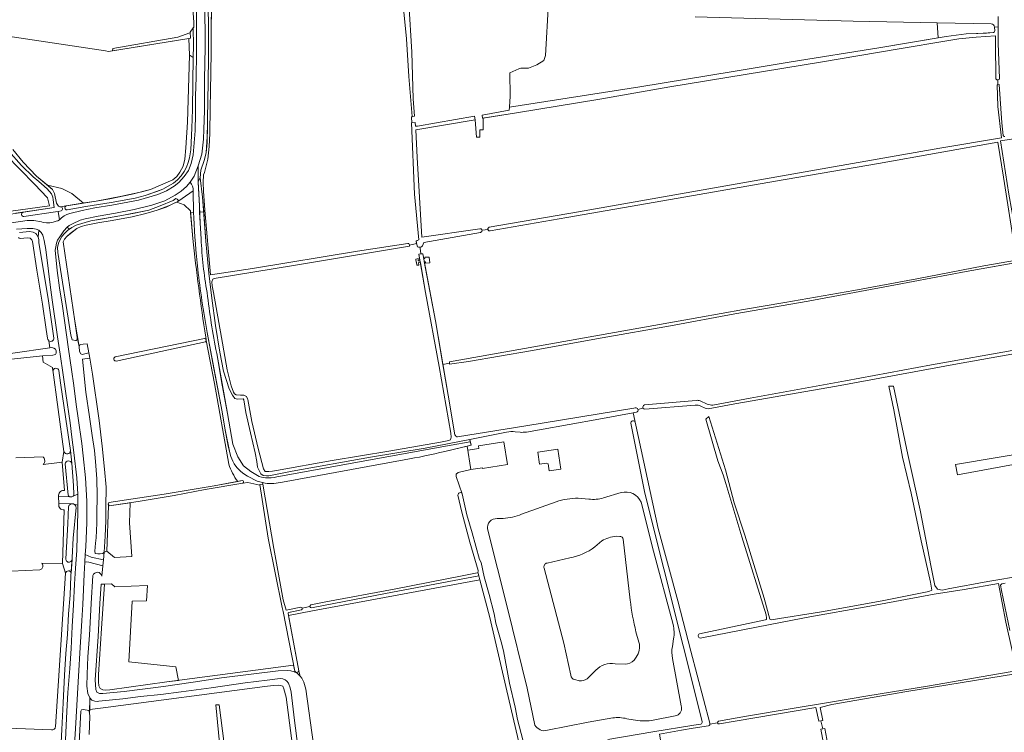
# Model space of a CAD drawing. Header units: metres. Extents: x 209813 to 223847, y 571801 to 587119.
# Tile 252 of 256: x 222348 to 222918, y 573660 to 574073. Entities that reach past the tile are written whole.
import ezdxf

# ---------------------------------------------------------------- set-up
doc = ezdxf.new("R2010")
doc.units = ezdxf.units.M
for name, color, linetype, lineweight in [('B-RO-GR-BOS_GEMENGD-GV', 8, 'Continuous', 0), ('B-RO-GR-GRAS-GV', 8, 'Continuous', 0), ('B-RO-GR-GROENVOORZIENING-GV', 8, 'Continuous', 0), ('B-RO-GR-HOUTWAL-GV', 8, 'Continuous', 0), ('B-RO-OG-WATER_GREPPEL-GV', 8, 'Continuous', 0), ('B-RO-OG-WEG-GV', 8, 'Continuous', 0), ('B-RO-VH-VERHARDING_HALFVERHARDING-GV', 8, 'Continuous', 0), ('B-RO-VH-VERHARDING_HALFVERHARDING_GRIND-GV', 8, 'Continuous', 0), ('B-RO-VH-VERHARDING_STRAATBAKSTEEN-GV', 8, 'Continuous', 0)]:
    doc.layers.add(name, color=color, linetype=linetype, lineweight=lineweight)

msp = doc.modelspace()

# ---------------------------------------------------------------- linework, layer by layer
at = {"layer": 'B-RO-GR-BOS_GEMENGD-GV', "flags": 128}
for points in [[(222936.575, 573934.633), (222935.215, 573935.401), (222934.905, 573937.159), (222934.733, 573939.574), (222933.74, 573944.598), (222927.539, 573981.846), (222924.588, 574003.797), (222915.664, 574002.331), (222920.603, 573971.499), (222927.544, 573932.944), (222927.654, 573932.482), (222935.858, 573934.149)], [(222661.368, 573812.34), (222654.491, 573811.287), (222653.877, 573815.314), (222653.043, 573815.862), (222649.017, 573815.244), (222647.961, 573822.133), (222659.598, 573823.909)]]:
    msp.add_lwpolyline(points, close=True, dxfattribs=at)
for points in [[(222704.371, 573839.465), (222703.211, 573844.868), (222683.273, 573841.236), (222648.958, 573835.169), (222643.568, 573834.201)], [(222743.073, 573666.108), (222709.984, 573798.317), (222701.799, 573838.851)], [(222629.92, 573833.706), (222608.546, 573829.527), (222609.407, 573826.17), (222607.062, 573825.618), (222607.509, 573823.224), (222613.901, 573824.289), (222613.663, 573825.719), (222628.252, 573828.15), (222630.34, 573815.083), (222615.953, 573812.784), (222615.901, 573813.11), (222609.285, 573812.052), (222601.933, 573810.315), (222600.805, 573809.389), (222600.761, 573808.091), (222604.283, 573798.003), (222606.978, 573785.899), (222610.052, 573775.356), (222614.312, 573759.985), (222615.198, 573758.196), (222617.023, 573749.895), (222619.749, 573739.707), (222622.666, 573728.482), (222623.728, 573723.205), (222626.828, 573712.311), (222628.1, 573707.052), (222631.623, 573688.41), (222634.866, 573674.477), (222636.291, 573667.336), (222639.362, 573655.493)], [(222643.568, 573834.201), (222641.445, 573833.794)], [(222686.021, 573795.692), (222696.301, 573798.737)], [(222638.584, 573786.275), (222658.551, 573793.476)], [(222671.422, 573795.447), (222677.457, 573795)], [(222707.713, 573793.273), (222715, 573764.847)], [(222624.383, 573783.717), (222627.998, 573783.792)], [(222630.406, 573731.869), (222618.884, 573777.689)], [(222695.361, 573773.371), (222693.47, 573773.42)], [(222684.967, 573770.724), (222680.977, 573767.296)], [(222701.419, 573736.381), (222697.447, 573771.715)], [(222715, 573764.847), (222726.258, 573722.329)], [(222666.506, 573760.907), (222653.306, 573757.963)], [(222651.576, 573754.945), (222662.992, 573711.479), (222667.104, 573692.936)], [(222918.405, 573746.362), (222916.446, 573745.886), (222915.774, 573745.095), (222916.336, 573742.091), (222921.174, 573718.928)], [(222646.328, 573664.167), (222641.734, 573685.493), (222630.406, 573731.869)], [(222706.53, 573712.16), (222704.786, 573718.072)], [(222726.594, 573714.081), (222725.87, 573709.629)], [(222692.751, 573699.68), (222698.489, 573699.406)], [(222703.642, 573701.713), (222704.828, 573703.36)], [(222726, 573702.757), (222731.012, 573675.286)], [(222676.46, 573690.849), (222681.53, 573695.865)], [(222669.322, 573690.487), (222671.999, 573689.838)], [(222691.354, 573668.23), (222677.152, 573665.749), (222653.52, 573661.095)], [(222703.232, 573667.143), (222699.514, 573667.817)], [(222728.361, 573669.648), (222713.794, 573666.788)], [(222688.449, 573655.828), (222714.482, 573660.271), (222738.261, 573664.004)], [(222738.261, 573664.004), (222742.289, 573664.695)]]:
    msp.add_lwpolyline(points, dxfattribs=at)
at = {"layer": 'B-RO-GR-BOS_GEMENGD-GV'}
for points in [[(222701.799, 573838.851, -0.8411094), (222704.371, 573839.465)], [(222641.445, 573833.794, -0.0439735), (222637.675, 573833.632)], [(222696.301, 573798.737, -0.373867), (222707.713, 573793.273)], [(222658.551, 573793.476, -0.0823342), (222671.422, 573795.447)], [(222677.457, 573795, 0.11819), (222686.021, 573795.692)], [(222627.998, 573783.792, 0.0892341), (222638.584, 573786.275)], [(222693.47, 573773.42, 0.1302862), (222684.967, 573770.724)], [(222697.447, 573771.715, 0.3681209), (222695.361, 573773.371)], [(222680.977, 573767.296, -0.1104212), (222666.506, 573760.907)], [(222653.306, 573757.963, 0.420024), (222651.576, 573754.945)], [(222704.786, 573718.072, -0.0270745), (222701.419, 573736.381)], [(222726.258, 573722.329, -0.0964963), (222726.594, 573714.081)], [(222704.828, 573703.36, 0.2298772), (222706.53, 573712.16)], [(222725.87, 573709.629, 0.1088416), (222726, 573702.757)], [(222681.53, 573695.865, -0.2476654), (222692.751, 573699.68)], [(222698.489, 573699.406, 0.2032352), (222703.642, 573701.713)], [(222667.104, 573692.936, 0.3508244), (222669.322, 573690.487)], [(222671.999, 573689.838, 0.1782512), (222676.46, 573690.849)], [(222731.012, 573675.286, -0.3963384), (222728.361, 573669.648)], [(222699.514, 573667.817, 0.0996005), (222691.354, 573668.23)], [(222713.794, 573666.788, -0.0782875), (222703.232, 573667.143)], [(222742.289, 573664.695, 0.4196084), (222743.073, 573666.108)], [(222653.52, 573661.095, -0.3479515), (222646.328, 573664.167)]]:
    msp.add_lwpolyline(points, format="xyb", dxfattribs=at)
msp.add_arc((222624.137, 573778.416), 5.307, 87.34265, 189.07607, dxfattribs=at)
at = {"layer": 'B-RO-GR-GRAS-GV', "flags": 128}
for points in [[(222264.715, 573950.925), (222365.295, 573964.698), (222364.24, 573969.384), (222356.643, 573977.302), (222340.032, 573994.254), (222326.19, 574014.966), (222321.413, 574023.425), (222318.944, 574031.087), (222318.038, 574037.361), (222319.102, 574046.64), (222321.734, 574055.547), (222325.034, 574062.879), (222327.119, 574066.718), (222326.881, 574076.342), (222326.49, 574077.18), (222325.815, 574085.434), (222325.635, 574087.628), (222325.038, 574089.787), (222323.733, 574090.311), (222245.455, 574092.006), (222245.162, 574091.038), (222259.657, 573985.754)], [(222446.822, 574065.335), (222446.886, 574061.859), (222445.963, 574061.713), (222446.34, 574051.963), (222446.841, 574051.84), (222448.548, 574050.67), (222448.732, 574057.416), (222448.527, 574067.782)], [(222579.794, 573932.997), (222578.775, 573932.913), (222578.656, 573934.223), (222577.426, 573933.985), (222577.585, 573932.239), (222577.823, 573932.239), (222577.981, 573930.334), (222579.132, 573930.453), (222579.013, 573931.961), (222579.996, 573931.854)], [(222396.227, 573627.087), (222389.69, 573627.289), (222389.822, 573628.246), (222395.785, 573628.629), (222466.164, 573629.653), (222461.551, 573675.76), (222463.532, 573675.922), (222469.566, 573629.195), (222476.891, 573573.699), (222476.827, 573573.372), (222476.758, 573573.232), (222476.656, 573573.089), (222476.545, 573572.983), (222476.402, 573572.89), (222476.209, 573572.81), (222475.962, 573572.77), (222475.698, 573572.806), (222475.46, 573572.911), (222475.313, 573573.027), (222475.169, 573573.2), (222475.07, 573573.374), (222466.917, 573626.875), (222403.504, 573626.841)]]:
    msp.add_lwpolyline(points, close=True, dxfattribs=at)
for points in [[(222459.322, 574086.265), (222458.899, 574068.134), (222458.946, 574053.414), (222458.555, 574031.191), (222458.288, 574021.599), (222458.144, 574006.654), (222457.811, 573999.16), (222456.938, 573991.832), (222455.055, 573984.001), (222454.53, 573982.696), (222454.254, 573978.362), (222454.56, 573973.339), (222455.361, 573962.257), (222458.639, 573924.77), (222482.835, 573928.538), (222543.652, 573938.455), (222572.732, 573942.937), (222573.359, 573942.989), (222573.749, 573942.074), (222577.852, 573942.971), (222577.668, 573944.365), (222578.101, 573944.732), (222579.184, 573945.042), (222576.7, 573971.551), (222574.9, 574012.84), (222575.108, 574012.867), (222574.844, 574016.095), (222575.236, 574016.444), (222573.332, 574039.742), (222571.972, 574061.505), (222570.061, 574081.015)], [(222732.452, 574079.576), (222654.224, 574082.253), (222652.481, 574051.781), (222651.529, 574049.003), (222647.322, 574046.383), (222642.559, 574044.558), (222638.152, 574044.411), (222637.044, 574044.065), (222631.812, 574041.723), (222632.071, 574028.356), (222631.607, 574021.856), (222706.973, 574033.636), (222761.033, 574042.58), (222794.65, 574048.169), (222845.307, 574056.31), (222879.735, 574062.003), (222879.17, 574070.766), (222830.39, 574071.616), (222739.13, 574074.27)], [(222914.476, 574074.462), (222914.401, 574058.913), (222915.218, 574038.502), (222915.115, 574038.241), (222914.95, 574038.014), (222914.735, 574037.835), (222914.482, 574037.713), (222914.207, 574037.657), (222914.228, 574034.921), (222914.99, 574034.983), (222916.48, 574012.914), (222917.353, 574005.501)], [(222445.963, 574061.713), (222399.573, 574054.131), (222397.754, 574054.509), (222331.983, 574064.317)], [(222914.207, 574037.657), (222913.927, 574037.67), (222913.659, 574037.752), (222913.419, 574037.897), (222913.222, 574038.097), (222913.08, 574038.339), (222913.002, 574038.608), (222912.929, 574058.898), (222912.892, 574063.207), (222901.706, 574062.397), (222891.581, 574061.464), (222885.773, 574060.463), (222855.996, 574055.503), (222811.495, 574047.971), (222724.329, 574033.582), (222683.894, 574026.489), (222635.641, 574018.545), (222616.313, 574015.624), (222616.391, 574008.7), (222614.447, 574008.74), (222614.486, 574004.493), (222612.542, 574004.612), (222611.67, 574014.585), (222577.436, 574008.841), (222578.125, 573992.701), (222580.807, 573946.653), (222613.085, 573951.257), (222614.517, 573951.507), (222615.256, 573951.367), (222615.692, 573950.692)], [(222344.161, 573997.436), (222350.234, 573990.046), (222357.83, 573982.043), (222364.255, 573976.785), (222372.549, 573974.732), (222378.355, 573971.857), (222385.058, 573966.331), (222392.469, 573967.418), (222407.167, 573970.303), (222418.739, 573972.827), (222423.877, 573974.299), (222436.673, 573979.868), (222439.035, 573981.849), (222440.736, 573984.197), (222442.648, 573987.824), (222443.794, 573991.809), (222444.309, 573998.372), (222445.202, 574013.169), (222446.34, 574051.963)], [(222619.178, 573951.134), (222619.106, 573951.565), (222619.463, 573952.121), (222619.906, 573952.4), (222671.564, 573961.221), (222737.076, 573972.891), (222815.874, 573986.699), (222880.568, 573998.092), (222916.362, 574004.071), (222914.248, 574022.196), (222913.737, 574034.88), (222914.228, 574034.921)], [(222582.261, 573932.515), (222588.696, 573898.178), (222592.971, 573872.987), (222596.846, 573873.709), (222596.842, 573874.444), (222741.093, 573900.212), (222766.951, 573904.661), (222791.016, 573908.732), (222830.834, 573915.672), (222867.403, 573922.449), (222906.084, 573929.981), (222925.059, 573933.332), (222917.476, 573981.444), (222914.251, 574001.583), (222845.11, 573989.303), (222785.58, 573979.068), (222729.176, 573969.196), (222664.78, 573958.038), (222620.428, 573950.264), (222619.661, 573950.256), (222619.264, 573950.732), (222619.178, 573951.134), (222615.692, 573950.692), (222615.573, 573949.819), (222614.801, 573949.322), (222581.95, 573943.51), (222581.672, 573942.518), (222581.315, 573941.565), (222580.625, 573941.02), (222579.887, 573940.93), (222579.801, 573940.305), (222580.367, 573936.886), (222581.417, 573937.02), (222581.951, 573934.169), (222582.625, 573934.302)], [(222448.281, 573945.787), (222446.905, 573961.922), (222443.231, 573965.389), (222439.013, 573966.983), (222437.098, 573966.166), (222435.281, 573965.063), (222430.169, 573963.138), (222427.774, 573962.189), (222421.17, 573960.277), (222413.314, 573958.353), (222401.601, 573956.239), (222393.407, 573954.833), (222386.531, 573953.54), (222383.782, 573952.712), (222381.151, 573951.623), (222377.408, 573948.662), (222375.33, 573947.088), (222373.976, 573945.493), (222373.353, 573943.98), (222380.055, 573898.043), (222382.523, 573883.312), (222383.16, 573884.521), (222384.927, 573884.77), (222387.234, 573884.854), (222388.681, 573876.555), (222390.359, 573867.231), (222391.435, 573859.221), (222392.718, 573849.966), (222394.122, 573840.511), (222395.867, 573825.615), (222397.265, 573812.373), (222398.224, 573801.934), (222397.998, 573790.558), (222398.029, 573782.462), (222397.597, 573773.592), (222396.991, 573764.288), (222398.564, 573764.758), (222399.539, 573790.999), (222399.544, 573791.61)], [(222364.477, 573887.317), (222364.242, 573888.232), (222363.414, 573893.213), (222361.373, 573907.874), (222357.982, 573927.473), (222355.569, 573944.102), (222355.179, 573945.016), (222354.258, 573945.993), (222352.552, 573946.274), (222348.478, 573945.941)], [(222573.749, 573942.074), (222573.704, 573941.334), (222506.566, 573930.268), (222460.594, 573922.722), (222459.993, 573922.357), (222459.39, 573920.73), (222459.578, 573918.432), (222460.321, 573914.496), (222464.973, 573888.48), (222468.287, 573869.821), (222470.519, 573860.538), (222471.862, 573856.966), (222472.366, 573855.956), (222473.366, 573855.302), (222476.011, 573855.097), (222477.795, 573855.137), (222479.431, 573854.43), (222479.909, 573853.057), (222480.098, 573852.696), (222482.403, 573839.949), (222486.209, 573824.275), (222489.272, 573812.536), (222490.245, 573810.932), (222492.247, 573810.886), (222494.44, 573811.065), (222496.713, 573811.567), (222528.955, 573817.254), (222561.744, 573822.67), (222591.6, 573827.952), (222595.527, 573828.799), (222597.374, 573829.37), (222597.889, 573830.78), (222597.597, 573833.069), (222590.857, 573871.746), (222583.045, 573914.541), (222579.996, 573931.854)], [(222579.887, 573940.93), (222578.893, 573940.884), (222578.339, 573941.089), (222577.926, 573942.414), (222577.852, 573942.971)], [(222579.794, 573932.997), (222579.137, 573936.729), (222580.367, 573936.886)], [(222581.951, 573934.169), (222582.261, 573932.515), (222582.942, 573932.397), (222582.942, 573931.604), (222585.443, 573931.723), (222585.086, 573935.056), (222582.625, 573935.136), (222582.625, 573934.302)], [(222926.341, 573932.215), (222895.866, 573926.777), (222854.96, 573919.013), (222804.51, 573909.627), (222762.003, 573902.153), (222724.71, 573895.211), (222685.302, 573888.411), (222643.744, 573880.91), (222607.767, 573874.602), (222596.849, 573873.078), (222596.846, 573873.709)], [(222403.313, 573877.265), (222455.051, 573887.951)], [(222373.764, 573822.533), (222367.067, 573871.071), (222361.687, 573874.247), (222361.412, 573877.957), (222345.142, 573876.152), (222339.457, 573875.568), (222325.676, 573873.718), (222296.736, 573870.089), (222276.259, 573867.153), (222275.259, 573867.807), (222274.843, 573869.035), (222274.74, 573870.289), (222276.256, 573871.044), (222284.78, 573872.267), (222300.799, 573874.419), (222319.64, 573876.801), (222338.192, 573878.844), (222344.13, 573879.54), (222365.509, 573882.578), (222365.071, 573886.604)], [(222455.711, 573886.08), (222404.002, 573874.925)], [(222469.137, 573815.159), (222460.874, 573861.808), (222456.137, 573886.806)], [(222963.389, 573886.194), (222890.771, 573873.355), (222820.844, 573860.378), (222761.949, 573850.09), (222746.62, 573847.29)], [(222749.339, 573849.387), (222770.824, 573853.445), (222826.053, 573863.536), (222875.788, 573872.654), (222925.741, 573881.684)], [(222592.971, 573872.987), (222596.002, 573855.129), (222599.981, 573832.17)], [(222783.068, 573725.127), (222812.079, 573729.671), (222847.315, 573736.024), (222874.325, 573741.388), (222875.946, 573742.152), (222875.143, 573746.818), (222869.817, 573770.782), (222863.984, 573798.385), (222859.02, 573819.223), (222853.935, 573846.677), (222851.136, 573860.332), (222853.756, 573860.44), (222862.051, 573820.733), (222869.314, 573788.515), (222875.696, 573755.487), (222877.821, 573744.934), (222879.262, 573742.738), (222882.03, 573742.333), (222885.452, 573742.929), (222908.334, 573747.324), (222949.735, 573754.182)], [(222601.563, 573830.968), (222640.967, 573837.395), (222704.729, 573847.825)], [(222705.9, 573846.94), (222708.845, 573847.683)], [(222709.731, 573849.476), (222739.641, 573852.149)], [(222742.018, 573851.882), (222746.047, 573849.988)], [(222744.894, 573847.562), (222742.257, 573848.775)], [(222705.12, 573845.216), (222703.211, 573844.868), (222717.587, 573777.893), (222729.053, 573736.147), (222736.469, 573706.95), (222747.447, 573665.298)], [(222780.355, 573726.05), (222780.035, 573727.998), (222766.141, 573773.135), (222756.779, 573804.024), (222755.315, 573809.058), (222752.237, 573817.115), (222745.12, 573841.299), (222746.983, 573842.765), (222756.555, 573811.893), (222761.688, 573792.857), (222767.753, 573774.002), (222779.031, 573737.696), (222782.251, 573725.492)], [(223007.081, 573830.492), (222890.813, 573809.056), (222889.698, 573814.96), (223006.798, 573834.676)], [(222604.283, 573798.003), (222600.761, 573808.091), (222600.805, 573809.389), (222601.933, 573810.315), (222609.285, 573812.052), (222607.062, 573825.618), (222594.23, 573822.595)], [(222345.853, 573818.799), (222361.629, 573819.369), (222361.963, 573819.007), (222362.236, 573818.597), (222362.441, 573818.149), (222362.572, 573817.674), (222362.625, 573817.185), (222362.601, 573816.693), (222362.499, 573816.211), (222362.322, 573815.751), (222362.074, 573815.326), (222361.721, 573814.91), (222372.701, 573816.346)], [(222373.764, 573822.533), (222372.701, 573816.346)], [(222378.273, 573815.695), (222377.451, 573823.16)], [(222372.701, 573816.346), (222374.094, 573799.882)], [(222377.076, 573796.356), (222376.646, 573796.612), (222376.391, 573796.872), (222376.194, 573797.177), (222374.433, 573815.431)], [(222399.544, 573791.61), (222399.245, 573792.027), (222399.699, 573792.906), (222431.801, 573797.74), (222460.732, 573802.734), (222474.276, 573805.204)], [(222490.094, 573804.205), (222488.553, 573804.537), (222488.745, 573803.553), (222495.156, 573766.322), (222500.525, 573736.683), (222502.283, 573730.622), (222510.79, 573732.444)], [(222370.624, 573797.274), (222370.634, 573796.507), (222377.076, 573796.356)], [(222613.449, 573753.688), (222608.591, 573770.118), (222603.982, 573787.381), (222601.777, 573797.24)], [(222374.852, 573760.463), (222376.051, 573780.68), (222376.331, 573790.618), (222376.473, 573790.993), (222376.678, 573791.337), (222376.942, 573791.639), (222377.255, 573791.89), (222377.608, 573792.08), (222377.833, 573792.154), (222370.692, 573792.342)], [(222370.692, 573792.342), (222370.698, 573791.871)], [(222373.845, 573788.756), (222372.916, 573757.664), (222374.725, 573751.995)], [(222372.916, 573757.664), (222360.848, 573757.838), (222361.109, 573757.541), (222361.313, 573757.202), (222361.455, 573756.833), (222361.53, 573756.445), (222361.536, 573756.05), (222361.472, 573755.659), (222361.341, 573755.287), (222361.147, 573754.942), (222360.895, 573754.637), (222360.594, 573754.382), (222360.252, 573754.182), (222359.881, 573754.046), (222343.235, 573753.187)], [(222377.908, 573752.033), (222378.457, 573760.003)], [(222368.807, 573663.167), (222374.725, 573751.995)], [(222523.743, 573629.718), (222523.715, 573630.581), (222552.851, 573634.43), (222575.801, 573637.988), (222598.194, 573641.923), (222620.657, 573645.023), (222632.089, 573646.694), (222632.206, 573645.831), (222638.792, 573647.033), (222638.082, 573649.288), (222629.46, 573686.549), (222620.208, 573726.388), (222614.437, 573748.154), (222517.492, 573730.262), (222503.743, 573727.586), (222509.682, 573695.471), (222510.373, 573692.429), (222511.392, 573691.301), (222512.633, 573688.984), (222513.802, 573684.978), (222518.21, 573652.947), (222520.625, 573632.427), (222520.83, 573629.92), (222520.629, 573629.32)], [(222741.507, 573717.041), (222779.764, 573725.055)], [(222812.849, 573662.002), (222814.021, 573662.206), (222824.564, 573606.593), (222831.495, 573568.142), (222896.78, 573580.002), (222945.096, 573588.478), (222946.638, 573588.92), (222947.527, 573589.624), (222947.65, 573590.685), (222947.426, 573592.139), (222939.952, 573623.078), (222931.366, 573661.183), (222924.383, 573693.846), (222861.589, 573683.66), (222818.15, 573676.005), (222811.341, 573674.397), (222812.914, 573666.743), (222811.837, 573666.56)], [(222509.147, 573651.89), (222507.193, 573666.769), (222505.216, 573683.224), (222504.593, 573685.697), (222503.64, 573688.353), (222502.806, 573689.547), (222501.789, 573690.41), (222500.484, 573690.935), (222498.795, 573691.007), (222491.403, 573690.086), (222478.701, 573688.521), (222458.944, 573685.747), (222441.575, 573683.379), (222429.813, 573681.891), (222418.034, 573680.612), (222407.725, 573679.348), (222393.961, 573677.907), (222393.021, 573677.83), (222391.533, 573678.024), (222389.914, 573678.522), (222388.637, 573679.995), (222388.627, 573673.176), (222396.482, 573674.116), (222489.986, 573686.419), (222494.907, 573687.054), (222498.002, 573687.213), (222499.114, 573687.134), (222500.463, 573686.578), (222501.019, 573685.149), (222502.368, 573680.228), (222511.02, 573613.474)], [(222388.627, 573673.176), (222388.624, 573671.161), (222388.787, 573669.177), (222388.379, 573658.731)], [(222718.467, 573658.903), (222719.252, 573654.351), (222720.95, 573654.49), (222722.272, 573653.756), (222722.799, 573651.17), (222722.968, 573647.819), (222722.736, 573644.224), (222722.964, 573640.141), (222729.385, 573604.067), (222735.671, 573570.927), (222739.149, 573551.543), (222787.856, 573560.365), (222829.319, 573567.754), (222829.035, 573569.939), (222819.537, 573620.484), (222811.74, 573661.809), (222812.849, 573662.002), (222811.837, 573666.56), (222810.528, 573666.338), (222808.826, 573674.297), (222762.253, 573666.386), (222753.03, 573664.776)], [(222283.968, 573665.938), (222316.364, 573663.397), (222366.468, 573661.336)], [(222747.525, 573664.58), (222752.018, 573665.445)], [(222746.746, 573663.7), (222737.866, 573662.394), (222731.136, 573661.107), (222718.467, 573658.903)]]:
    msp.add_lwpolyline(points, dxfattribs=at)
at = {"layer": 'B-RO-GR-GRAS-GV'}
for points in [[(222917.353, 574005.501, 0.4481426), (222918.313, 574004.911)], [(222348.478, 573945.941, -0.1684782), (222347.415, 573946.407)], [(222455.764, 573888.778, -0.0099725), (222448.281, 573945.787)], [(222365.071, 573886.604, -0.1317653), (222364.477, 573887.317)], [(222404.002, 573874.925, -0.8855311), (222403.313, 573877.265)], [(222709.839, 573846.948, -0.2562717), (222708.845, 573847.683)], [(222742.257, 573848.775, 0.1423874), (222739.057, 573849.31)], [(222739.641, 573852.149, -0.1112631), (222742.018, 573851.882)], [(222599.981, 573832.17, 0.2663655), (222601.563, 573830.968)], [(222377.451, 573823.16, -0.9191162), (222373.764, 573822.533)], [(222594.23, 573822.595, -0.0189581), (222570.708, 573817.725)], [(222374.433, 573815.431, -0.7942056), (222378.273, 573815.695)], [(222500.306, 573804.737, -0.0781455), (222490.094, 573804.205)], [(222374.094, 573799.882, 0.4900508), (222370.624, 573797.274)], [(222601.777, 573797.24, -0.8355013), (222604.283, 573798.003)], [(222370.698, 573791.871, 0.4867412), (222373.845, 573788.756)], [(222378.457, 573760.003, -1.0025611), (222374.852, 573760.463)], [(222374.725, 573751.995, -0.9035687), (222377.908, 573752.033)], [(222613.223, 573752.619, 0.2612426), (222613.449, 573753.688)], [(222516.048, 573732.771, -0.3528237), (222516.589, 573733.685)], [(222752.018, 573665.445, -0.3917455), (222752.618, 573666.466)], [(222366.468, 573661.336, 0.4449662), (222368.807, 573663.167)]]:
    msp.add_lwpolyline(points, format="xyb", dxfattribs=at)
for centre, radius, start, end in [((222455.115, 573886.918), 1.029, 305.44359, 98.36624), ((222704.629, 573846.477), 1.353, 291.2935, 104.09581), ((222746.369, 573664.818), 1.18, 288.61291, 23.88172)]:
    msp.add_arc(centre, radius, start, end, dxfattribs=at)
at = {"layer": 'B-RO-GR-GROENVOORZIENING-GV', "flags": 128}
for points in [[(222910.353, 574070.223), (222879.17, 574070.766), (222879.735, 574062.003)], [(222879.735, 574062.003), (222884.323, 574062.762), (222895.964, 574064.452), (222907.611, 574064.773), (222911.688, 574065.106)]]:
    msp.add_lwpolyline(points, dxfattribs=at)
at = {"layer": 'B-RO-GR-GROENVOORZIENING-GV'}
for points in [[(222912.314, 574068.295, 0.2944144), (222910.353, 574070.223)], [(222911.688, 574065.106, 0.3626493), (222912.472, 574066.315)]]:
    msp.add_lwpolyline(points, format="xyb", dxfattribs=at)
at = {"layer": 'B-RO-GR-GROENVOORZIENING-GV', "flags": 128}
for points in [[(222445.963, 574061.713), (222446.886, 574061.859), (222446.822, 574065.335), (222446.543, 574064.916), (222439.602, 574062.35), (222401.962, 574055.8), (222401.891, 574054.51)], [(222371.643, 573964.166), (222385.058, 573966.331), (222378.355, 573971.857), (222372.549, 573974.732), (222364.255, 573976.785), (222367.089, 573974.283), (222368.235, 573971.852), (222369.522, 573966.383), (222370.512, 573964.57), (222371.286, 573964.108)]]:
    msp.add_lwpolyline(points, close=True, dxfattribs=at)
at = {"layer": 'B-RO-GR-HOUTWAL-GV', "flags": 128}
for points in [[(222343.015, 573960.007), (222368.048, 573963.844), (222367.576, 573968.327), (222367.247, 573969.773), (222366.458, 573971.707), (222364.008, 573974.661), (222360.73, 573977.443), (222359.244, 573978.899), (222355.983, 573981.471), (222349.23, 573988.175), (222341.696, 573996.708)], [(222340.032, 573994.254), (222356.643, 573977.302), (222364.24, 573969.384), (222365.295, 573964.698), (222264.715, 573950.925)], [(222614.437, 573748.154), (222613.821, 573750.475), (222559.862, 573740.276), (222517, 573732.052)], [(222395.296, 573745.799), (222394.492, 573734.427), (222393.636, 573715.321), (222391.788, 573690.351), (222392.136, 573684.805), (222392.787, 573683.281), (222394.326, 573682.461), (222396.224, 573682.405), (222408.534, 573683.623), (222431.431, 573686.547), (222448.583, 573689.002), (222464.899, 573691.388), (222497.8, 573695.447), (222503.137, 573695.778), (222505.043, 573695.619), (222506.992, 573694.937), (222508.636, 573694.125), (222509.888, 573692.966), (222510.373, 573692.429), (222509.682, 573695.471)], [(222397.853, 573684.325), (222396.156, 573684.501), (222394.721, 573685.331), (222393.853, 573686.942), (222393.665, 573689.24), (222393.645, 573693.341), (222395.461, 573719.992), (222397.291, 573745.793), (222395.296, 573745.799)], [(222397.853, 573684.325), (222400.256, 573684.521), (222433.218, 573689.111), (222440.067, 573690.022), (222438.566, 573697.856), (222411.242, 573700.793), (222413.266, 573735.899), (222421.577, 573736.146), (222422.151, 573745.024), (222403.189, 573744.221), (222401.34, 573745.856), (222397.291, 573745.793)], [(222503.528, 573728.762), (222503.743, 573727.586), (222517.492, 573730.262), (222614.437, 573748.154)], [(222511.16, 573730.863), (222503.829, 573729.291)], [(222516.048, 573732.771), (222511.66, 573731.804)], [(222507.376, 573695.303), (222506.669, 573698.883), (222433.218, 573689.111)]]:
    msp.add_lwpolyline(points, dxfattribs=at)
for points in [[(223006.798, 573834.676), (222889.698, 573814.96), (222890.813, 573809.056), (223007.081, 573830.492)], [(222412.1, 573792.866), (222399.957, 573791.033), (222399.544, 573791.61), (222399.539, 573790.999), (222398.564, 573764.758), (222403.023, 573761.145), (222412.996, 573761.829), (222411.741, 573781.163)]]:
    msp.add_lwpolyline(points, close=True, dxfattribs=at)
at = {"layer": 'B-RO-GR-HOUTWAL-GV'}
for points in [[(222511.66, 573731.804, -0.368202), (222511.16, 573730.863)], [(222517, 573732.052, -0.4120776), (222516.048, 573732.771)]]:
    msp.add_lwpolyline(points, format="xyb", dxfattribs=at)
at = {"layer": 'B-RO-OG-WATER_GREPPEL-GV', "flags": 128}
for points in [[(222569.961, 574082.617), (222570.061, 574081.015), (222571.972, 574061.505), (222573.332, 574039.742), (222575.236, 574016.444), (222576.586, 574016.66), (222575.851, 574026.696), (222575.031, 574053.655), (222573.325, 574082.226), (222574.101, 574083.026), (222569.825, 574083.024)], [(222457.157, 574079.139), (222457.43, 574069.381), (222457.34, 574049.918), (222456.979, 574024.753), (222456.74, 574016.11), (222456.578, 574001.373), (222456.012, 573995.437), (222454.899, 573991.034), (222452.941, 573985.405), (222452.568, 573980.957), (222454.006, 573969.823), (222455.882, 573944.315), (222457.5, 573925.833), (222459.323, 573911.259), (222461.354, 573895.441), (222463.873, 573880.082), (222466.145, 573869.015), (222469.402, 573858.764), (222471.277, 573855.131), (222472.701, 573853.144), (222474.206, 573852.741), (222477.444, 573853.006), (222477.809, 573852.405), (222478.929, 573845.134), (222481.687, 573833.265), (222484.412, 573821.813), (222485.457, 573816.746), (222485.827, 573813.516), (222487.727, 573809.57), (222488.961, 573808.619), (222490.876, 573808.355), (222492.234, 573808.466), (222505.903, 573811.055), (222551.197, 573819.177), (222582.838, 573824.5), (222608.546, 573829.527)], [(222599.981, 573832.17), (222596.002, 573855.129), (222588.696, 573898.178), (222581.417, 573937.02), (222579.137, 573936.729), (222583.045, 573914.541), (222590.857, 573871.746), (222597.597, 573833.069), (222597.889, 573830.78), (222597.374, 573829.37), (222595.527, 573828.799), (222591.6, 573827.952), (222561.744, 573822.67), (222528.955, 573817.254), (222496.713, 573811.567), (222494.44, 573811.065), (222492.247, 573810.886), (222490.245, 573810.932), (222489.272, 573812.536), (222486.209, 573824.275), (222482.403, 573839.949), (222480.098, 573852.696), (222479.909, 573853.057), (222479.431, 573854.43), (222477.795, 573855.137), (222476.011, 573855.097), (222473.366, 573855.302), (222472.366, 573855.956), (222471.862, 573856.966), (222470.519, 573860.538), (222468.287, 573869.821), (222464.973, 573888.48), (222460.321, 573914.496), (222459.578, 573918.432), (222459.39, 573920.73), (222459.993, 573922.357), (222460.594, 573922.722), (222506.566, 573930.268), (222573.704, 573941.334), (222573.749, 573942.074), (222573.359, 573942.989), (222572.732, 573942.937), (222543.652, 573938.455), (222482.835, 573928.538), (222458.639, 573924.77), (222455.361, 573962.257), (222454.56, 573973.339), (222454.254, 573978.362), (222454.53, 573982.696), (222455.055, 573984.001), (222456.938, 573991.832), (222457.811, 573999.16), (222458.144, 574006.654), (222458.288, 574021.599), (222458.555, 574031.191), (222458.946, 574053.414), (222458.899, 574068.134), (222459.179, 574080.147)], [(222911.688, 574065.106), (222902.684, 574064.581), (222895.964, 574064.452), (222884.323, 574062.762), (222845.307, 574056.31), (222794.65, 574048.169), (222761.033, 574042.58), (222706.973, 574033.636), (222631.607, 574021.856), (222631.485, 574020.154), (222615.861, 574017.346), (222616.006, 574015.578), (222635.641, 574018.545), (222683.894, 574026.489), (222724.329, 574033.582), (222811.495, 574047.971), (222855.996, 574055.503), (222885.773, 574060.463), (222891.581, 574061.464), (222901.706, 574062.397), (222912.892, 574063.207), (222912.929, 574058.898), (222913.002, 574038.608), (222913.08, 574038.339), (222913.222, 574038.097), (222913.419, 574037.897), (222913.659, 574037.752), (222913.927, 574037.67), (222914.207, 574037.657), (222914.482, 574037.713), (222914.735, 574037.835), (222914.95, 574038.014), (222915.115, 574038.241), (222915.218, 574038.502), (222914.401, 574058.913), (222914.438, 574066.173)], [(222914.438, 574066.173), (222914.448, 574068.33), (222912.314, 574068.295)], [(222912.357, 574068.043), (222912.472, 574066.315)], [(222375.526, 573962.428), (222386.414, 573964.293), (222401.05, 573966.647), (222415.034, 573969.263), (222420.798, 573970.786), (222427.548, 573973.126), (222431.015, 573974.462), (222437.044, 573977.9), (222439.518, 573979.785), (222441.646, 573982.062), (222443.321, 573984.723), (222444.596, 573987.141), (222445.636, 573989.856), (222446.459, 573992.658), (222447.144, 573997.131), (222447.799, 574009.699), (222448.067, 574020.553), (222448.256, 574036.238), (222448.548, 574050.67), (222446.841, 574051.84), (222446.34, 574051.963), (222445.202, 574013.169), (222444.309, 573998.372), (222443.794, 573991.809), (222442.648, 573987.824), (222440.736, 573984.197), (222439.035, 573981.849), (222436.673, 573979.868), (222423.877, 573974.299), (222413.166, 573971.53), (222400.245, 573968.79), (222392.469, 573967.418), (222384.363, 573966.229), (222374.947, 573964.702)], [(222917.353, 574005.501), (222916.48, 574012.914), (222914.99, 574034.983), (222913.737, 574034.88), (222914.248, 574022.196), (222916.362, 574004.071), (222880.568, 573998.092), (222815.874, 573986.699), (222737.076, 573972.891), (222671.564, 573961.221), (222619.906, 573952.4), (222619.463, 573952.121), (222619.106, 573951.565), (222619.264, 573950.732), (222619.661, 573950.256), (222620.428, 573950.264), (222664.78, 573958.038), (222729.176, 573969.196), (222785.58, 573979.068), (222845.11, 573989.303), (222914.251, 574001.583), (222917.476, 573981.444), (222925.265, 573932.023)], [(222920.603, 573971.499), (222915.664, 574002.331), (222924.588, 574003.797)], [(222341.696, 573996.708), (222349.23, 573988.175), (222355.983, 573981.471), (222359.244, 573978.899), (222362.208, 573976.091), (222364.008, 573974.661), (222366.458, 573971.707), (222367.247, 573969.773), (222367.576, 573968.327), (222368.048, 573963.844), (222349.922, 573961.066)], [(222371.643, 573964.166), (222371.286, 573964.108), (222370.512, 573964.57), (222369.522, 573966.383), (222368.235, 573971.852), (222367.089, 573974.283), (222357.83, 573982.043), (222350.234, 573990.046), (222344.161, 573997.436)], [(222350.592, 573958.599), (222368.782, 573961.272), (222370.407, 573961.55)], [(222370.407, 573961.55), (222372.209, 573961.859)], [(222746.62, 573847.29), (222761.949, 573850.09), (222820.844, 573860.378), (222890.771, 573873.355), (222963.389, 573886.194)], [(222925.741, 573881.684), (222875.788, 573872.654), (222826.053, 573863.536), (222770.824, 573853.445), (222749.339, 573849.387)], [(222949.735, 573754.182), (222908.334, 573747.324), (222885.452, 573742.929), (222882.03, 573742.333), (222879.262, 573742.738), (222877.821, 573744.934), (222875.696, 573755.487), (222869.314, 573788.515), (222862.051, 573820.733), (222853.756, 573860.44), (222851.136, 573860.332), (222853.935, 573846.677), (222859.02, 573819.223), (222863.984, 573798.385), (222869.817, 573770.782), (222875.143, 573746.818), (222875.946, 573742.152), (222874.325, 573741.388), (222847.315, 573736.024), (222812.079, 573729.671), (222783.068, 573725.127)], [(222704.729, 573847.825), (222640.967, 573837.395)], [(222709.839, 573846.948), (222739.057, 573849.31)], [(222641.445, 573833.794), (222648.958, 573835.169), (222683.273, 573841.236), (222703.211, 573844.868)], [(222703.211, 573844.868), (222705.12, 573845.216)], [(222640.967, 573837.395), (222601.563, 573830.968)], [(222608.546, 573829.527), (222629.92, 573833.706)], [(222634.959, 573833.961), (222637.675, 573833.632)], [(222476.901, 573805.682), (222460.732, 573802.734), (222431.801, 573797.74), (222399.699, 573792.906), (222399.245, 573792.027)], [(222399.245, 573792.027), (222399.957, 573791.033), (222416.682, 573793.558), (222437.431, 573797.043), (222455.551, 573800.524), (222477.331, 573804.282)], [(222510.79, 573732.444), (222502.283, 573730.622), (222500.525, 573736.683), (222495.156, 573766.322), (222488.745, 573803.553), (222487.008, 573803.412), (222491.927, 573772.368), (222500.057, 573732.123), (222500.558, 573729.85), (222507.376, 573695.303)], [(222612.802, 573752.32), (222605.177, 573750.714), (222564.8, 573742.887), (222525.331, 573735.557), (222516.589, 573733.685)], [(222517, 573732.052), (222559.862, 573740.276), (222613.821, 573750.475), (222613.223, 573752.619)], [(222741.923, 573714.522), (222782.386, 573722.406), (222795.333, 573724.832), (222805.371, 573726.809), (222837.927, 573732.521), (222877.396, 573739.852), (222894.732, 573742.638), (222914.644, 573746.054), (222918.788, 573723.677), (222922.55, 573707.263), (222924.874, 573695.569), (222914.599, 573693.886), (222873.441, 573686.627), (222838.875, 573681.066), (222817.413, 573677.313), (222795.194, 573673.813), (222768.752, 573669.232), (222752.618, 573666.466)], [(222921.174, 573718.928), (222916.336, 573742.091), (222915.774, 573745.095), (222916.446, 573745.886), (222918.405, 573746.362)], [(222509.682, 573695.471), (222503.528, 573728.762)], [(222503.829, 573729.291), (222504.588, 573729.444)], [(222504.588, 573729.444), (222511.16, 573730.863)], [(222753.03, 573664.776), (222762.253, 573666.386), (222808.826, 573674.297), (222810.528, 573666.338), (222812.914, 573666.743), (222811.341, 573674.397), (222818.15, 573676.005), (222861.589, 573683.66), (222924.383, 573693.846)], [(222824.564, 573606.593), (222814.021, 573662.206), (222811.74, 573661.809), (222819.537, 573620.484)]]:
    msp.add_lwpolyline(points, dxfattribs=at)
for points in [[(222611.67, 574014.585), (222611.395, 574016.666), (222578.318, 574010.912), (222577.169, 574010.818), (222576.981, 574013.115), (222574.9, 574012.84), (222576.7, 573971.551), (222579.184, 573945.042), (222578.101, 573944.732), (222577.668, 573944.365), (222577.926, 573942.414), (222578.339, 573941.089), (222578.893, 573940.884), (222579.887, 573940.93), (222580.625, 573941.02), (222581.315, 573941.565), (222581.672, 573942.518), (222581.95, 573943.51), (222614.801, 573949.322), (222615.573, 573949.819), (222615.692, 573950.692), (222615.256, 573951.367), (222614.517, 573951.507), (222613.085, 573951.257), (222580.807, 573946.653), (222578.125, 573992.701), (222577.436, 574008.841)], [(222440.151, 573967.601), (222439.914, 573967.981), (222439.615, 573968.314), (222439.263, 573968.59), (222438.868, 573968.801), (222438.442, 573968.94), (222436.914, 573967.897), (222429.493, 573964.766), (222422.857, 573962.33), (222408.272, 573959.349), (222395.316, 573957.028), (222389.3, 573956.01), (222380.765, 573953.629), (222378.256, 573952.162), (222376.069, 573950.616), (222374.012, 573948.765), (222372.573, 573947.069), (222371.465, 573945.191), (222370.678, 573943.234), (222370.048, 573940.658), (222370.287, 573937.733), (222377.779, 573889.864), (222378.419, 573887.182), (222380.343, 573886.814), (222380.97, 573886.865), (222381.423, 573887.743), (222381.46, 573888.588), (222380.055, 573898.043), (222373.353, 573943.98), (222373.976, 573945.493), (222375.33, 573947.088), (222379.402, 573950.203), (222381.151, 573951.623), (222383.782, 573952.712), (222386.531, 573953.54), (222393.407, 573954.833), (222401.601, 573956.239), (222413.314, 573958.353), (222421.17, 573960.277), (222427.774, 573962.189), (222432.826, 573964.092), (222435.281, 573965.063), (222437.098, 573966.166), (222439.554, 573967.213)], [(222607.767, 573874.602), (222643.744, 573880.91), (222685.302, 573888.411), (222724.71, 573895.211), (222762.003, 573902.153), (222804.51, 573909.627), (222854.96, 573919.013), (222895.866, 573926.777), (222925.265, 573932.023), (222925.059, 573933.332), (222906.084, 573929.981), (222867.403, 573922.449), (222830.834, 573915.672), (222791.016, 573908.732), (222766.951, 573904.661), (222741.093, 573900.212), (222596.842, 573874.444), (222596.849, 573873.078)], [(222469.566, 573629.195), (222463.532, 573675.922), (222461.551, 573675.76), (222466.164, 573629.653), (222395.785, 573628.629), (222389.822, 573628.246), (222389.69, 573627.289), (222403.504, 573626.841), (222466.917, 573626.875), (222475.07, 573573.374), (222475.169, 573573.2), (222475.313, 573573.027), (222475.46, 573572.911), (222475.698, 573572.806), (222475.962, 573572.77), (222476.209, 573572.81), (222476.402, 573572.89), (222476.545, 573572.983), (222476.656, 573573.089), (222476.758, 573573.232), (222476.87, 573573.508), (222476.891, 573573.699)]]:
    msp.add_lwpolyline(points, close=True, dxfattribs=at)
at = {"layer": 'B-RO-OG-WATER_GREPPEL-GV'}
for points in [[(222709.731, 573849.476, 0.4783116), (222708.845, 573847.683)], [(222744.894, 573847.562, 0.0872952), (222746.62, 573847.29)], [(222749.339, 573849.387, -0.1172571), (222746.047, 573849.988)], [(222629.92, 573833.706, -0.0768553), (222634.959, 573833.961)], [(222477.331, 573804.282, 0.8048249), (222476.901, 573805.682)], [(222503.528, 573728.762, -0.3539828), (222503.829, 573729.291)], [(222511.66, 573731.804, 0.3748136), (222510.79, 573732.444)], [(222780.355, 573726.05, -0.4662065), (222779.764, 573725.055)], [(222783.068, 573725.127, -0.3575488), (222782.251, 573725.492)], [(222741.507, 573717.041, 0.7300054), (222741.923, 573714.522)], [(222507.376, 573695.303, 0.6826728), (222509.682, 573695.471)], [(222752.018, 573665.445, 0.4053548), (222753.03, 573664.776)]]:
    msp.add_lwpolyline(points, format="xyb", dxfattribs=at)
at = {"layer": 'B-RO-OG-WEG-GV', "flags": 128}
for points in [[(222457.974, 574093.92), (222454.408, 574092.647), (222454.964, 574085.375), (222455.331, 574074.467), (222455.412, 574065.744), (222455.416, 574056.7), (222455.17, 574037.855), (222455.166, 574028.916), (222455.073, 574019.759), (222454.787, 574009.113), (222454.517, 574003.412), (222453.45, 573994.595), (222451.437, 573987.967), (222451.424, 573978.823)], [(222452.568, 573980.957), (222452.941, 573985.405), (222454.899, 573991.034), (222456.012, 573995.437), (222456.771, 574008.014), (222456.74, 574016.11), (222456.979, 574024.753), (222457.34, 574049.918), (222457.43, 574069.381), (222457.157, 574079.139), (222458.3, 574080.601), (222459.179, 574080.147), (222459.322, 574086.265), (222457.456, 574087.051), (222457.091, 574087.652), (222456.571, 574088.871), (222456.182, 574091.048), (222456.176, 574092.415), (222456.952, 574093.214), (222458.022, 574092.986)], [(222447.582, 574090.766), (222448.893, 574070.891), (222448.898, 574068.263), (222448.527, 574067.782), (222448.732, 574057.416), (222448.548, 574050.67)], [(222372.209, 573961.859), (222370.407, 573961.55), (222371.095, 573956.607), (222372.4, 573957.85), (222373.865, 573958.9), (222375.461, 573959.737), (222377.158, 573960.344), (222384.286, 573962.015), (222391.618, 573963.666), (222401.483, 573965.209), (222416.816, 573968.041), (222428.12, 573971.28), (222433.093, 573973.475), (222437.502, 573976.149), (222440.16, 573978.365), (222443.247, 573981.772), (222445.803, 573985.242), (222447.367, 573989.261), (222448.428, 573994.291), (222449.607, 574008.164), (222449.856, 574017.965), (222449.959, 574028.279), (222450.211, 574039.342), (222450.379, 574052.712), (222450.426, 574066.283), (222450.39, 574077.007)], [(222448.548, 574050.67), (222448.256, 574036.238), (222448.067, 574020.553), (222447.799, 574009.699), (222447.144, 573997.131), (222446.459, 573992.658), (222445.636, 573989.856), (222444.596, 573987.141), (222443.321, 573984.723), (222441.646, 573982.062), (222439.518, 573979.785), (222437.044, 573977.9), (222431.015, 573974.462), (222424.578, 573972.147), (222420.798, 573970.786), (222415.034, 573969.263), (222401.05, 573966.647), (222386.414, 573964.293)], [(222446.88, 573978.493), (222444.665, 573975.998), (222441.623, 573973.331), (222438.138, 573970.942), (222432.196, 573967.722), (222424.523, 573965.096), (222414.422, 573962.587), (222403.547, 573960.541), (222393.482, 573958.876), (222386.037, 573957.32), (222383.163, 573956.454), (222378.607, 573954.293), (222376.691, 573953.295), (222375.657, 573952.337), (222376.882, 573951.19), (222378.256, 573952.162), (222380.765, 573953.629), (222389.3, 573956.01), (222401.629, 573958.28), (222413.662, 573960.316), (222422.857, 573962.33), (222429.493, 573964.766), (222436.914, 573967.897), (222438.442, 573968.94), (222438.868, 573968.801), (222439.263, 573968.59), (222439.615, 573968.314), (222439.914, 573967.981), (222440.151, 573967.601), (222448.537, 573973.437)], [(222448.772, 573960.842), (222448.537, 573973.437), (222439.554, 573967.213), (222439.013, 573966.983), (222443.231, 573965.389), (222446.905, 573961.922), (222447.007, 573960.725)], [(222374.947, 573964.702), (222371.643, 573964.166)], [(222386.414, 573964.293), (222375.526, 573962.428)], [(222608.546, 573829.527), (222582.838, 573824.5), (222551.197, 573819.177), (222505.903, 573811.055), (222492.234, 573808.466), (222490.876, 573808.355), (222488.961, 573808.619), (222487.727, 573809.57), (222485.827, 573813.516), (222485.457, 573816.746), (222484.412, 573821.813), (222481.687, 573833.265), (222478.929, 573845.134), (222477.809, 573852.405), (222477.444, 573853.006), (222474.206, 573852.741), (222472.701, 573853.144), (222471.277, 573855.131), (222469.402, 573858.764), (222466.145, 573869.015), (222463.873, 573880.082), (222461.354, 573895.441), (222459.323, 573911.259), (222457.5, 573925.833), (222455.882, 573944.315), (222454.638, 573961.228)], [(222327.631, 573952.648), (222352.443, 573956.333), (222356.363, 573956.263), (222360.761, 573955.447), (222361.702, 573955.216), (222363.622, 573954.957), (222364.591, 573954.928), (222365.559, 573954.968), (222367.476, 573955.252), (222369.333, 573955.802), (222370.228, 573956.173), (222371.095, 573956.607)], [(222349.922, 573961.066), (222345.913, 573960.451)], [(222448.829, 573957.815), (222448.772, 573960.842), (222447.007, 573960.725)], [(222447.007, 573960.725), (222448.281, 573945.787)], [(222452.278, 573961.073), (222452.484, 573954.718), (222453.088, 573945.678)], [(222359.138, 573950.597), (222357.72, 573951.217), (222355.797, 573951.586), (222352.533, 573951.634), (222346.256, 573951.226)], [(222348.044, 573949.389), (222353.828, 573949.954), (222355.969, 573949.497), (222357.508, 573948.677), (222358.099, 573947.884), (222358.837, 573946.577)], [(222363.202, 573939.416), (222362.35, 573944.76), (222361.475, 573947.738), (222360.503, 573949.341), (222359.138, 573950.597), (222358.837, 573946.577)], [(222375.657, 573952.337), (222373.578, 573950.201), (222372.444, 573948.636), (222371.336, 573946.757), (222370.019, 573944.862), (222369.424, 573943.13), (222368.96, 573941.094), (222368.705, 573939.075), (222369.87, 573927.392), (222371.222, 573917.301), (222372.833, 573906.601), (222376.434, 573881.865), (222378.036, 573870.007), (222379.431, 573860.656), (222380.851, 573849.729), (222382.023, 573841.833), (222384.064, 573827.171), (222384.958, 573820.092), (222386.218, 573807.26), (222386.999, 573793.862), (222386.962, 573781.449), (222386.323, 573767.41), (222386.106, 573762.884), (222389.426, 573761.372), (222396.541, 573759.723), (222396.991, 573764.288), (222396.215, 573763.488), (222394.648, 573763.36), (222393.386, 573763.362), (222391.794, 573763.547), (222391.691, 573764.801), (222392.047, 573769.458), (222392.321, 573772.53), (222392.778, 573781.086), (222392.768, 573786.343), (222392.967, 573796.771), (222392.782, 573806.747), (222391.971, 573816.672), (222391.345, 573823.036), (222390.105, 573831.769), (222388.58, 573842.686), (222386.478, 573856.817), (222384.487, 573876.005), (222388.681, 573876.555), (222388.206, 573879.619), (222384.37, 573878.73), (222383.5, 573879.08), (222382.762, 573880.387), (222382.523, 573883.312), (222381.46, 573888.588), (222381.423, 573887.743), (222380.97, 573886.865), (222380.343, 573886.814), (222378.419, 573887.182), (222377.779, 573889.864), (222370.287, 573937.733), (222370.048, 573940.658), (222370.678, 573943.234), (222371.465, 573945.191), (222372.573, 573947.069), (222374.012, 573948.765), (222376.069, 573950.616), (222376.882, 573951.19)], [(222358.837, 573946.577), (222359.157, 573945.236), (222359.302, 573943.46), (222364.891, 573909.842), (222367.884, 573888.073)], [(222370.856, 573869.401), (222371.835, 573862.244), (222374.815, 573841.244), (222377.451, 573823.16), (222378.273, 573815.695), (222379.327, 573802.806), (222379.545, 573797.565), (222379.423, 573797.223), (222379.234, 573796.912), (222379.094, 573796.761), (222381.712, 573797.903), (222381.17, 573807.268), (222379.547, 573821.964), (222378.298, 573830.801), (222377.301, 573839.133), (222374.863, 573856.076), (222373.243, 573866.881), (222371.633, 573878.843), (222370.073, 573888.917), (222366.842, 573910.422), (222365.827, 573918.963), (222364.76, 573926.868), (222363.202, 573939.416)], [(222455.764, 573888.778), (222456.024, 573887.401)], [(222460.528, 573870.636), (222456.605, 573891.527)], [(222365.071, 573886.604), (222365.509, 573882.578), (222366.792, 573882.76), (222367.975, 573882.436), (222368.871, 573881.773), (222369.164, 573880.751), (222369.268, 573879.492), (222368.918, 573878.622), (222367.36, 573878.39), (222361.412, 573877.957), (222361.687, 573874.247), (222367.067, 573871.071), (222367.347, 573869.039)], [(222456.137, 573886.806), (222460.874, 573861.808)], [(222462.142, 573879.311), (222468.295, 573844.499)], [(222477.331, 573804.282), (222480.139, 573804.654), (222487.062, 573803.069), (222487.008, 573803.412), (222488.745, 573803.553), (222488.553, 573804.537), (222485.516, 573805.356), (222479.995, 573808.23), (222477.926, 573809.609), (222476.105, 573811.027), (222473.842, 573813.269), (222472.289, 573815.473), (222471.465, 573816.968), (222470.41, 573819.594), (222468.87, 573825.616), (222466.791, 573836.092), (222465.23, 573845.546), (222460.528, 573870.636)], [(222460.874, 573861.808), (222469.137, 573815.159)], [(222468.295, 573844.499), (222471.384, 573826.791), (222474.311, 573819.513), (222477.715, 573814.267), (222481.887, 573811.031), (222486.774, 573808.128), (222488.097, 573807.601), (222490.438, 573807.266)], [(222496.907, 573807.825), (222597.743, 573826.14), (222608.893, 573828.184), (222608.546, 573829.527)], [(222474.276, 573805.204), (222476.901, 573805.682)], [(222381.814, 573791.413), (222379.553, 573792), (222379.884, 573791.785), (222380.177, 573791.51), (222380.415, 573791.188), (222380.593, 573790.828), (222380.704, 573790.443), (222380.745, 573790.044), (222379.088, 573772.287), (222378.532, 573761.094), (222377.811, 573750.624), (222377.254, 573739.43), (222376.463, 573728.533), (222375.766, 573716.487), (222374.87, 573705.582), (222374.111, 573693.004), (222373.312, 573677.059), (222372.479, 573661.531), (222371.94, 573650.129), (222371.157, 573639.127), (222370.707, 573629.205), (222370.439, 573619.612), (222370.006, 573609.481)], [(222374.259, 573647.478), (222375.506, 573672.084), (222376.08, 573683.069), (222377.05, 573696.925), (222377.894, 573708.457), (222378.54, 573721.13), (222379.291, 573733.812), (222379.892, 573745.745), (222380.394, 573755.041), (222381.132, 573765.303), (222381.484, 573773.85), (222381.87, 573787.133), (222381.814, 573791.413)], [(222395.622, 573750.399), (222396.215, 573756.413), (222388.216, 573758.432), (222386.783, 573758.572), (222385.862, 573758.431), (222385.411, 573751.56), (222384.98, 573742.691), (222384.644, 573733.934), (222384.143, 573724.638), (222383.205, 573709.102), (222382.144, 573692.504), (222380.676, 573665.461), (222379.846, 573652.457)], [(222381.321, 573631.86), (222383.489, 573672.212), (222383.952, 573672.986), (222385.092, 573673.184), (222388.095, 573672.663), (222388.624, 573671.161), (222388.637, 573679.995), (222387.5, 573682.321), (222387.037, 573686.701), (222387.205, 573693.656), (222387.646, 573703.683), (222388.615, 573716.277), (222389.539, 573734.547), (222390.486, 573750.8)]]:
    msp.add_lwpolyline(points, dxfattribs=at)
at = {"layer": 'B-RO-OG-WEG-GV'}
for points in [[(222448.537, 573973.437, 0.1702825), (222446.88, 573978.493)], [(222371.643, 573964.166, -0.8169417), (222372.209, 573961.859)], [(222375.526, 573962.428, -0.8316289), (222374.947, 573964.702)], [(222350.592, 573958.599, -0.8560403), (222349.922, 573961.066)], [(222453.088, 573945.678, 0.0313239), (222456.581, 573914.5)], [(222456.605, 573891.527, -0.0188637), (222451.246, 573928.142)], [(222456.581, 573914.5, 0.0207713), (222462.142, 573879.311)], [(222367.884, 573888.073, -0.6087561), (222365.071, 573886.604)], [(222456.024, 573887.401, -0.1508487), (222456.137, 573886.806)], [(222367.347, 573869.039, -0.8556698), (222370.856, 573869.401)], [(222469.137, 573815.159, 0.0735744), (222474.276, 573805.204)], [(222390.486, 573750.8, -0.7773669), (222395.622, 573750.399)]]:
    msp.add_lwpolyline(points, format="xyb", dxfattribs=at)
at = {"layer": 'B-RO-OG-WEG-GV', "flags": 128}
msp.add_lwpolyline([(222454.638, 573961.228), (222454.006, 573969.823), (222452.568, 573980.957), (222451.424, 573978.823), (222452.157, 573964.811), (222452.278, 573961.073)], close=True, dxfattribs=at)
at = {"layer": 'B-RO-VH-VERHARDING_HALFVERHARDING-GV', "flags": 128}
for points in [[(222453.088, 573945.678), (222452.484, 573954.718), (222452.157, 573964.811), (222451.423, 573978.233), (222451.437, 573987.967), (222449.122, 573981.937), (222446.88, 573978.493)], [(222448.537, 573973.437), (222448.772, 573960.842)], [(222448.772, 573960.842), (222448.829, 573957.815)], [(222456.605, 573891.527), (222465.23, 573845.546), (222466.791, 573836.092), (222469.796, 573821.664), (222470.41, 573819.594), (222471.465, 573816.968), (222472.289, 573815.473), (222473.842, 573813.269), (222476.105, 573811.027), (222477.926, 573809.609), (222479.995, 573808.23), (222485.516, 573805.356), (222488.553, 573804.537)], [(222465.376, 573861.026), (222462.142, 573879.311)], [(222490.438, 573807.266), (222488.097, 573807.601), (222486.774, 573808.128), (222481.887, 573811.031), (222477.715, 573814.267), (222474.311, 573819.513), (222471.384, 573826.791), (222468.295, 573844.499), (222465.376, 573861.026)], [(222597.743, 573826.14), (222496.907, 573807.825)], [(222594.23, 573822.595), (222609.407, 573826.17), (222608.893, 573828.184), (222597.743, 573826.14)], [(222500.306, 573804.737), (222570.708, 573817.725)], [(222488.553, 573804.537), (222490.094, 573804.205)]]:
    msp.add_lwpolyline(points, dxfattribs=at)
at = {"layer": 'B-RO-VH-VERHARDING_HALFVERHARDING-GV'}
for points in [[(222448.829, 573957.815, 0.014854), (222451.246, 573928.142)], [(222496.907, 573807.825, -0.0712519), (222490.438, 573807.266)]]:
    msp.add_lwpolyline(points, format="xyb", dxfattribs=at)
at = {"layer": 'B-RO-VH-VERHARDING_HALFVERHARDING_GRIND-GV', "flags": 128}
msp.add_lwpolyline([(222396.215, 573756.413), (222396.541, 573759.723), (222389.426, 573761.372), (222386.106, 573762.884), (222385.862, 573758.431), (222386.783, 573758.572), (222388.216, 573758.432)], close=True, dxfattribs=at)
at = {"layer": 'B-RO-VH-VERHARDING_STRAATBAKSTEEN-GV', "flags": 128}
msp.add_lwpolyline([(222379.094, 573796.761), (222378.987, 573796.646), (222378.691, 573796.434), (222378.359, 573796.286), (222378.004, 573796.208), (222377.641, 573796.203), (222377.284, 573796.271), (222377.076, 573796.356), (222370.634, 573796.507), (222370.692, 573792.342), (222377.833, 573792.154), (222377.989, 573792.205), (222378.386, 573792.261), (222378.787, 573792.245), (222379.178, 573792.158), (222379.553, 573792), (222381.814, 573791.413), (222381.712, 573797.903)], close=True, dxfattribs=at)

doc.saveas('drawing.dxf')
